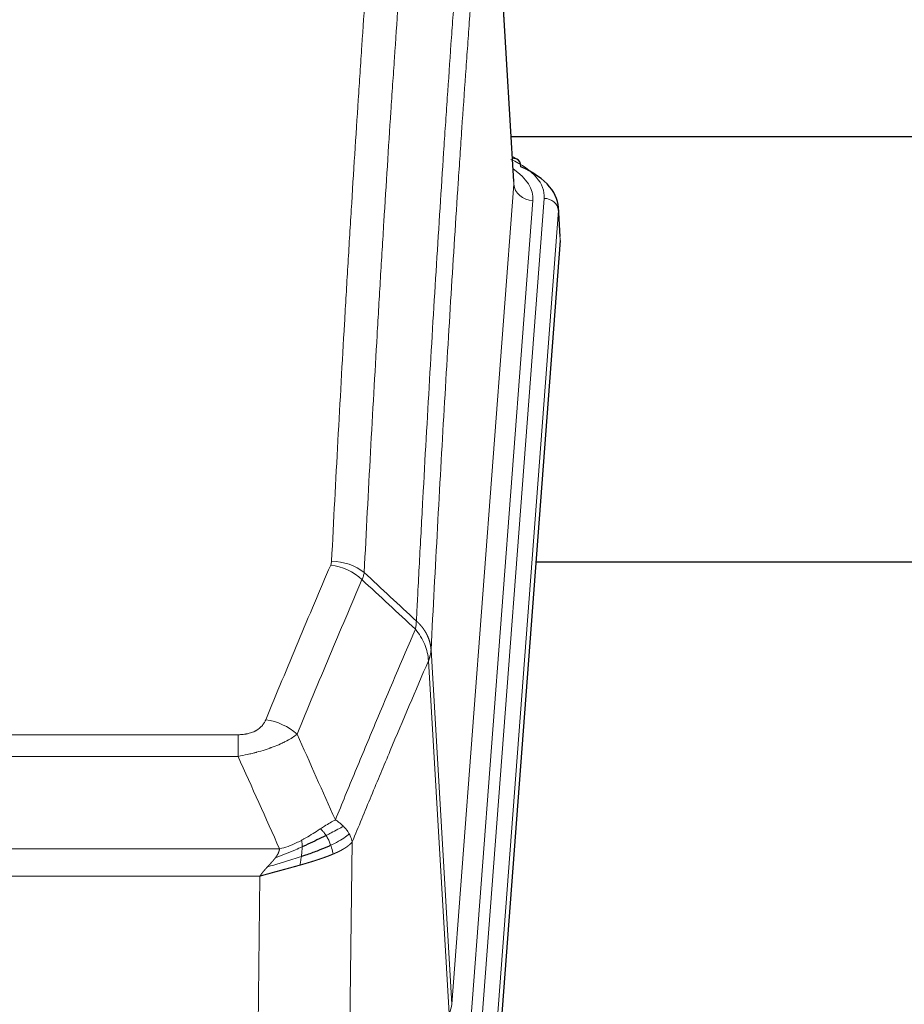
# Model space of a CAD drawing. Header units: inches. Extents: x 0 to 23760, y -13 to 16800.
# Tile 129 of 247: x 5575 to 5761, y 14098 to 14305. Entities that reach past the tile are written whole.
import ezdxf

# ---------------------------------------------------------------- set-up
doc = ezdxf.new("R2010")
doc.units = ezdxf.units.IN
doc.layers.add('1', color=7, linetype='Continuous', true_color=0xffffff)

msp = doc.modelspace()

# ---------------------------------------------------------------- linework, layer by layer
at = {"layer": '1', "color": 2, "linetype": 'Continuous', "lineweight": 25}
for p, q in [((5678.873, 14271.056), (5673.622, 14357.692)), ((5845.479, 14280.449), (5678.238, 14280.449)), ((5679.504, 14275.763), (5678.561, 14276.198)), ((5688.632, 14259.423), (5688.251, 14265.705)), ((5688.626, 14258.639), (5675.509, 14085.186)), ((5763.764, 14190.875), (5683.496, 14190.875))]:
    msp.add_line(p, q, dxfattribs=at)
at = {"layer": '1', "color": 110, "linetype": 'Continuous', "lineweight": 13}
for p, q in [((5678.868, 14270.48), (5673.62, 14357.07)), ((5665.802, 14097.707), (5678.868, 14270.48)), ((5682.86, 14267.054), (5669.794, 14094.281)), ((5672.141, 14094.128), (5685.252, 14267.489)), ((5688.246, 14264.919), (5675.135, 14091.558)), ((5688.626, 14258.639), (5688.246, 14264.919)), ((5661.425, 14172.384), (5665.802, 14097.707)), ((5665.221, 14095.798), (5660.869, 14170.05)), ((5415.433, 14154.503), (5620.776, 14154.503)), ((5620.776, 14149.939), (5620.776, 14154.503)), ((5620.776, 14149.939), (5415.433, 14149.939)), ((5644.826, 14131.905), (5643.869, 14056.255)), ((5406.702, 14130.46), (5629.507, 14130.46)), ((5625.394, 14124.716), (5410.814, 14124.716)), ((5624.426, 14048.22), (5625.394, 14124.716))]:
    msp.add_line(p, q, dxfattribs=at)
for centre, major_axis, ratio, start_param, end_param in [((5661.232, 14267.863), (24.034, 0.016), 0.461198, 6.2480186, 7.0671317), ((5678.247, 14273.039), (1.258, 2.724), 0.6272114, 6.2831797, 6.7581181), ((5658.841, 14267.428), (24.034, 0.016), 0.461198, 6.2480186, 6.8801307), ((5682.86, 14270.602), (3.989, -0.302), 0.8864705, 3.2608937, 4.7793301), ((5685.252, 14264.828), (2.991, -0.226), 0.8864705, 0.119301, 1.6377375), ((5640.284, 14181.963), (-9.188, 3.948), 0.8056434, 4.2999866, 5.045624), ((5640.471, 14182.755), (-9.987, 0.512), 0.8285973, 3.9974013, 4.7548106), ((5626.623, 14149.501), (9.245, -3.812), 0.7933159, 1.14397, 1.886928), ((5645.776, 14098.219), (-20.038, 0.241), 0.4621297, 2.903225, 3.1123764)]:
    msp.add_ellipse(centre, major_axis=major_axis, ratio=ratio, start_param=start_param, end_param=end_param, dxfattribs=at)
at = {"layer": '1', "color": 2, "linetype": 'Continuous', "lineweight": 25}
for centre, major_axis, ratio, start_param, end_param in [((5678.247, 14273.039), (1.258, 2.724), 0.6272114, 5.3993548, 6.2831797), ((5661.232, 14265.202), (27.03, 0.194), 0.4633579, 6.2451225, 7.0642357)]:
    msp.add_ellipse(centre, major_axis=major_axis, ratio=ratio, start_param=start_param, end_param=end_param, dxfattribs=at)
at = {"layer": '1', "color": 110, "linetype": 'Continuous', "lineweight": 13}
for points, knots in [([(5640.471, 14191.044), (5640.909, 14199.623), (5641.799, 14216.541), (5642.72, 14232.984), (5643.422, 14245.136), (5643.658, 14249.158), (5644.134, 14257.14), (5644.374, 14261.102), (5645.099, 14272.897), (5645.59, 14280.639), (5646.214, 14290.163), (5646.339, 14292.06), (5646.59, 14295.839), (5646.969, 14301.483), (5647.351, 14307.057), (5648.122, 14318.112), (5649.164, 14332.601), (5650.772, 14353.586), (5651.872, 14367.076), (5652.43, 14373.696)], [0, 0, 0, 0, 0.125, 0.25, 0.25, 0.3125, 0.3125, 0.375, 0.375, 0.5, 0.5, 0.53125, 0.53125, 0.5625, 0.625, 0.625, 0.75, 0.875, 1, 1, 1, 1]), ([(5659.313, 14371.106), (5658.755, 14364.494), (5657.653, 14351.019), (5656.043, 14330.059), (5654.999, 14315.586), (5654.228, 14304.545), (5653.845, 14298.977), (5653.466, 14293.339), (5653.214, 14289.565), (5653.089, 14287.67), (5652.465, 14278.157), (5651.973, 14270.424), (5651.246, 14258.643), (5651.006, 14254.686), (5650.53, 14246.713), (5650.294, 14242.696), (5649.591, 14230.558), (5648.669, 14214.135), (5647.777, 14197.236), (5647.339, 14188.668)], [0, 0, 0, 0, 0.125, 0.25, 0.375, 0.375, 0.4375, 0.46875, 0.46875, 0.5, 0.5, 0.625, 0.625, 0.6875, 0.6875, 0.75, 0.75, 0.875, 1, 1, 1, 1]), ([(5658.336, 14178.446), (5658.391, 14179.536), (5658.447, 14180.624), (5658.559, 14182.797), (5658.728, 14186.05), (5659.123, 14193.6), (5659.467, 14200.002), (5660.16, 14212.711), (5661.1, 14229.409), (5662.559, 14253.71), (5663.563, 14269.415), (5664.137, 14278.109), (5664.201, 14279.073), (5664.329, 14280.997), (5664.522, 14283.877), (5664.973, 14290.556), (5665.365, 14296.208), (5665.693, 14300.879), (5665.759, 14301.811), (5665.891, 14303.671), (5666.089, 14306.455), (5666.554, 14312.909), (5666.957, 14318.367), (5667.769, 14329.186), (5668.866, 14343.351), (5669.993, 14356.995), (5670.565, 14363.686)], [0, 0, 0, 0, 0.015625, 0.015625, 0.03125, 0.0625, 0.125, 0.125, 0.25, 0.375, 0.5, 0.5, 0.515625, 0.515625, 0.53125, 0.5625, 0.625, 0.625, 0.640625, 0.640625, 0.65625, 0.6875, 0.75, 0.75, 0.875, 1, 1, 1, 1]), ([(5673.62, 14357.07), (5673.05, 14350.397), (5671.926, 14336.791), (5670.832, 14322.666), (5670.022, 14311.878), (5669.621, 14306.436), (5669.157, 14300.001), (5668.959, 14297.225), (5668.828, 14295.37), (5668.762, 14294.441), (5668.434, 14289.784), (5668.044, 14284.148), (5667.594, 14277.489), (5667.402, 14274.618), (5667.274, 14272.699), (5667.21, 14271.738), (5666.638, 14263.07), (5665.637, 14247.413), (5664.182, 14223.187), (5662.776, 14198.218), (5661.87, 14181.078), (5661.425, 14172.384)], [0, 0, 0, 0, 0.125, 0.25, 0.25, 0.3125, 0.34375, 0.359375, 0.359375, 0.375, 0.375, 0.4375, 0.46875, 0.484375, 0.484375, 0.5, 0.5, 0.625, 0.75, 0.875, 1, 1, 1, 1]), ([(5626.623, 14157.657), (5627.757, 14160.418), (5628.892, 14163.169), (5631.164, 14168.646), (5632.302, 14171.374), (5635.717, 14179.522), (5637.998, 14184.908), (5640.284, 14190.249)], [0, 0, 0, 0, 0.25, 0.25, 0.5, 0.5, 1, 1, 1, 1]), ([(5640.471, 14191.044), (5640.464, 14190.91), (5640.446, 14190.776), (5640.383, 14190.511), (5640.34, 14190.38), (5640.284, 14190.249)], [0, 0, 0, 0, 0.5, 0.5, 1, 1, 1, 1]), ([(5646.88, 14187.162), (5644.592, 14181.826), (5642.308, 14176.444), (5638.889, 14168.303), (5637.75, 14165.578), (5635.475, 14160.106), (5634.338, 14157.358), (5633.203, 14154.599)], [0, 0, 0, 0, 0.5, 0.5, 0.75, 0.75, 1, 1, 1, 1]), ([(5658.336, 14178.446), (5658.315, 14178.182), (5658.299, 14177.895), (5658.241, 14177.305), (5658.199, 14177.002), (5658.124, 14176.708)], [0, 0, 0, 0, 0.5, 0.5, 1, 1, 1, 1]), ([(5658.336, 14178.446), (5658.348, 14178.434), (5658.374, 14178.411), (5658.412, 14178.377), (5658.45, 14178.342), (5658.488, 14178.307), (5658.526, 14178.271), (5658.565, 14178.234), (5658.603, 14178.198), (5658.642, 14178.16), (5658.681, 14178.123), (5658.719, 14178.084), (5658.758, 14178.046), (5658.797, 14178.007), (5658.836, 14177.967), (5658.875, 14177.927), (5658.914, 14177.886), (5658.954, 14177.845), (5658.993, 14177.804), (5659.032, 14177.762), (5659.071, 14177.719), (5659.11, 14177.676), (5659.15, 14177.632), (5659.189, 14177.588), (5659.228, 14177.544), (5659.267, 14177.499), (5659.306, 14177.453), (5659.345, 14177.407), (5659.385, 14177.36), (5659.424, 14177.313), (5659.462, 14177.265), (5659.501, 14177.217), (5659.54, 14177.168), (5659.579, 14177.119), (5659.617, 14177.069), (5659.656, 14177.019), (5659.694, 14176.968), (5659.733, 14176.917), (5659.771, 14176.865), (5659.809, 14176.812), (5659.846, 14176.759), (5659.884, 14176.706), (5659.922, 14176.651), (5659.959, 14176.597), (5659.996, 14176.542), (5660.033, 14176.486), (5660.07, 14176.429), (5660.106, 14176.372), (5660.142, 14176.315), (5660.178, 14176.257), (5660.214, 14176.198), (5660.249, 14176.139), (5660.285, 14176.08), (5660.319, 14176.019), (5660.354, 14175.958), (5660.388, 14175.897), (5660.422, 14175.835), (5660.456, 14175.773), (5660.489, 14175.709), (5660.524, 14175.641), (5660.561, 14175.568), (5660.6, 14175.491), (5660.637, 14175.413), (5660.674, 14175.334), (5660.71, 14175.256), (5660.745, 14175.177), (5660.779, 14175.098), (5660.812, 14175.018), (5660.845, 14174.939), (5660.877, 14174.859), (5660.908, 14174.778), (5660.938, 14174.698), (5660.967, 14174.618), (5660.995, 14174.537), (5661.023, 14174.456), (5661.049, 14174.375), (5661.075, 14174.293), (5661.1, 14174.212), (5661.124, 14174.13), (5661.147, 14174.048), (5661.169, 14173.966), (5661.191, 14173.884), (5661.211, 14173.801), (5661.231, 14173.719), (5661.25, 14173.636), (5661.268, 14173.553), (5661.285, 14173.47), (5661.301, 14173.387), (5661.316, 14173.304), (5661.33, 14173.221), (5661.344, 14173.137), (5661.357, 14173.054), (5661.368, 14172.97), (5661.379, 14172.887), (5661.389, 14172.803), (5661.398, 14172.719), (5661.406, 14172.635), (5661.413, 14172.552), (5661.42, 14172.468), (5661.423, 14172.412), (5661.425, 14172.384)], [0, 0, 0, 0, 0.0069372, 0.0139334, 0.0209887, 0.028103, 0.0352764, 0.0425088, 0.0498003, 0.0571509, 0.0645605, 0.0720292, 0.0795569, 0.0871437, 0.0947896, 0.1024945, 0.1102584, 0.1180815, 0.1259636, 0.1339048, 0.141905, 0.1499643, 0.1580827, 0.1662601, 0.1744966, 0.1827922, 0.1911468, 0.1995605, 0.2080333, 0.2165651, 0.225156, 0.233806, 0.2425151, 0.2512832, 0.2601104, 0.2689967, 0.277942, 0.2869465, 0.29601, 0.3051325, 0.3143142, 0.3235549, 0.3328547, 0.3422136, 0.3516315, 0.3611085, 0.3706446, 0.3802398, 0.3898941, 0.3996074, 0.4093798, 0.4192113, 0.4291019, 0.4390515, 0.4490602, 0.459128, 0.4692549, 0.4794409, 0.4896859, 0.4999901, 0.5124905, 0.524991, 0.5374914, 0.5499918, 0.5624922, 0.5749926, 0.587493, 0.5999934, 0.6124937, 0.6249941, 0.6374944, 0.6499948, 0.6624951, 0.6749954, 0.6874957, 0.699996, 0.7124963, 0.7249966, 0.7374968, 0.7499971, 0.7624973, 0.7749976, 0.7874978, 0.799998, 0.8124982, 0.8249984, 0.8374986, 0.8499988, 0.8624989, 0.8749991, 0.8874992, 0.8999993, 0.9124995, 0.9249996, 0.9374997, 0.9499998, 0.9624998, 0.9749999, 0.9875, 1, 1, 1, 1]), ([(5641.27, 14136.551), (5642.668, 14139.966), (5644.067, 14143.364), (5646.869, 14150.126), (5648.272, 14153.49), (5652.486, 14163.529), (5655.302, 14170.153), (5658.124, 14176.708)], [0, 0, 0, 0, 0.25, 0.25, 0.5, 0.5, 1, 1, 1, 1]), ([(5658.124, 14176.708), (5658.532, 14176.225), (5658.905, 14175.715), (5659.564, 14174.651), (5659.849, 14174.098), (5660.32, 14172.967), (5660.506, 14172.388), (5660.77, 14171.221), (5660.848, 14170.633), (5660.869, 14170.05)], [0, 0, 0, 0, 0.25, 0.25, 0.5, 0.5, 0.75, 0.75, 1, 1, 1, 1]), ([(5661.425, 14172.384), (5661.425, 14172.377), (5661.423, 14172.351), (5661.42, 14172.294), (5661.413, 14172.203), (5661.401, 14172.076), (5661.383, 14171.914), (5661.354, 14171.716), (5661.312, 14171.484), (5661.268, 14171.285), (5661.23, 14171.131), (5661.204, 14171.035), (5661.178, 14170.941), (5661.151, 14170.85), (5661.124, 14170.76), (5661.096, 14170.673), (5661.068, 14170.588), (5661.04, 14170.504), (5661.011, 14170.424), (5660.983, 14170.345), (5660.954, 14170.268), (5660.926, 14170.194), (5660.897, 14170.121), (5660.878, 14170.074), (5660.869, 14170.05)], [0, 0, 0, 0, 0.0092499, 0.0337179, 0.073404, 0.128308, 0.1984299, 0.2837694, 0.3843264, 0.5001005, 0.5424888, 0.5838484, 0.6241794, 0.6634821, 0.7017567, 0.7390032, 0.7752221, 0.8104134, 0.8445775, 0.8777146, 0.909825, 0.9409091, 0.9709673, 1, 1, 1, 1]), ([(5660.869, 14170.05), (5658.183, 14163.818), (5655.503, 14157.522), (5651.493, 14147.986), (5650.157, 14144.792), (5647.489, 14138.372), (5646.157, 14135.146), (5644.826, 14131.905)], [0, 0, 0, 0, 0.5, 0.5, 0.75, 0.75, 1, 1, 1, 1]), ([(5626.623, 14157.657), (5626.602, 14157.606), (5626.58, 14157.555), (5626.533, 14157.453), (5626.509, 14157.402), (5626.434, 14157.251), (5626.379, 14157.151), (5626.262, 14156.953), (5626.198, 14156.856), (5626.061, 14156.663), (5625.988, 14156.568), (5625.831, 14156.38), (5625.747, 14156.287), (5625.612, 14156.151), (5625.565, 14156.105), (5625.469, 14156.016), (5625.419, 14155.971), (5625.265, 14155.84), (5625.157, 14155.756), (5624.929, 14155.593), (5624.809, 14155.514), (5624.62, 14155.401), (5624.523, 14155.346), (5624.422, 14155.293), (5624.353, 14155.257), (5624.319, 14155.24), (5624.144, 14155.154), (5624, 14155.091), (5623.553, 14154.914), (5623.236, 14154.815), (5622.816, 14154.715), (5622.731, 14154.696), (5622.558, 14154.661), (5622.471, 14154.645), (5622.209, 14154.601), (5622.033, 14154.577), (5621.679, 14154.54), (5621.5, 14154.526), (5621.14, 14154.507), (5620.958, 14154.503), (5620.776, 14154.503)], [0, 0, 0, 0, 0.03125, 0.03125, 0.0625, 0.0625, 0.125, 0.125, 0.1875, 0.1875, 0.25, 0.25, 0.3125, 0.3125, 0.34375, 0.34375, 0.375, 0.375, 0.4375, 0.4375, 0.5, 0.5, 0.53125, 0.546875, 0.546875, 0.5625, 0.5625, 0.625, 0.625, 0.75, 0.75, 0.78125, 0.78125, 0.8125, 0.8125, 0.875, 0.875, 0.9375, 0.9375, 1, 1, 1, 1]), ([(5633.203, 14154.599), (5632.905, 14154.366), (5632.579, 14154.135), (5631.866, 14153.678), (5631.479, 14153.451), (5630.851, 14153.115), (5630.579, 14152.976), (5630.294, 14152.837), (5630.179, 14152.782), (5630.121, 14152.754), (5629.945, 14152.672), (5629.826, 14152.617), (5629.224, 14152.346), (5628.715, 14152.135), (5628.043, 14151.879), (5627.906, 14151.829), (5627.699, 14151.753), (5627.63, 14151.728), (5627.49, 14151.678), (5627.42, 14151.654), (5627.068, 14151.531), (5626.781, 14151.435), (5625.905, 14151.154), (5625.3, 14150.976), (5624.596, 14150.787), (5624.518, 14150.766), (5624.36, 14150.725), (5624.281, 14150.704), (5624.043, 14150.643), (5623.884, 14150.603), (5623.404, 14150.486), (5623.081, 14150.41), (5622.106, 14150.193), (5621.446, 14150.06), (5620.776, 14149.939)], [0, 0, 0, 0, 0.125, 0.125, 0.25, 0.25, 0.3125, 0.328125, 0.328125, 0.34375, 0.34375, 0.375, 0.375, 0.5, 0.5, 0.53125, 0.53125, 0.546875, 0.546875, 0.5625, 0.5625, 0.625, 0.625, 0.75, 0.75, 0.765625, 0.765625, 0.78125, 0.78125, 0.8125, 0.8125, 0.875, 0.875, 1, 1, 1, 1]), ([(5641.27, 14136.551), (5640.577, 14136.224), (5639.81, 14135.758), (5638.684, 14135.038), (5638.393, 14134.85), (5638.094, 14134.656)], [0, 0, 0, 0, 0.75, 0.75, 1, 1, 1, 1]), ([(5642.977, 14135.207), (5642.854, 14135.33), (5642.726, 14135.452), (5642.394, 14135.748), (5642.183, 14135.919), (5641.741, 14136.246), (5641.51, 14136.403), (5641.27, 14136.551)], [0, 0, 0, 0, 0.25, 0.25, 0.625, 0.625, 1, 1, 1, 1]), ([(5638.094, 14134.656), (5637.945, 14134.559), (5637.793, 14134.461), (5637.179, 14134.064), (5636.7, 14133.757), (5635.706, 14133.143), (5635.191, 14132.836), (5634.484, 14132.442), (5634.305, 14132.344), (5634.125, 14132.248)], [0, 0, 0, 0, 0.125, 0.125, 0.5, 0.5, 0.875, 0.875, 1, 1, 1, 1]), ([(5639.319, 14133.276), (5639.22, 14133.431), (5639.119, 14133.579), (5638.862, 14133.923), (5638.704, 14134.107), (5638.394, 14134.422), (5638.24, 14134.554), (5638.094, 14134.656)], [0, 0, 0, 0, 0.25, 0.25, 0.625, 0.625, 1, 1, 1, 1]), ([(5642.977, 14135.207), (5642.278, 14134.824), (5641.407, 14134.352), (5640.047, 14133.646), (5639.69, 14133.463), (5639.319, 14133.276)], [0, 0, 0, 0, 0.75, 0.75, 1, 1, 1, 1]), ([(5640.304, 14131.203), (5640.274, 14131.291), (5640.241, 14131.38), (5640.107, 14131.737), (5639.994, 14132.008), (5639.744, 14132.536), (5639.608, 14132.794), (5639.417, 14133.119), (5639.368, 14133.198), (5639.319, 14133.276)], [0, 0, 0, 0, 0.125, 0.125, 0.5, 0.5, 0.875, 0.875, 1, 1, 1, 1]), ([(5644.187, 14133.619), (5643.575, 14133.035), (5642.679, 14132.426), (5641.149, 14131.611), (5640.739, 14131.407), (5640.304, 14131.203)], [0, 0, 0, 0, 0.75, 0.75, 1, 1, 1, 1]), ([(5644.187, 14133.619), (5644.148, 14133.688), (5644.108, 14133.757), (5643.94, 14134.033), (5643.801, 14134.237), (5643.498, 14134.635), (5643.333, 14134.83), (5643.098, 14135.082), (5643.038, 14135.145), (5642.977, 14135.207)], [0, 0, 0, 0, 0.125, 0.125, 0.5, 0.5, 0.875, 0.875, 1, 1, 1, 1]), ([(5644.826, 14131.905), (5644.742, 14132.339), (5644.6, 14132.772), (5644.337, 14133.339), (5644.265, 14133.479), (5644.187, 14133.619)], [0, 0, 0, 0, 0.75, 0.75, 1, 1, 1, 1]), ([(5634.125, 14132.248), (5633.765, 14132.057), (5633.397, 14131.871), (5631.904, 14131.168), (5630.727, 14130.725), (5629.507, 14130.46)], [0, 0, 0, 0, 0.25, 0.25, 1, 1, 1, 1]), ([(5634.275, 14130.879), (5634.277, 14131.034), (5634.275, 14131.182), (5634.262, 14131.525), (5634.246, 14131.709), (5634.198, 14132.021), (5634.165, 14132.15), (5634.125, 14132.248)], [0, 0, 0, 0, 0.25, 0.25, 0.625, 0.625, 1, 1, 1, 1]), ([(5640.795, 14129.357), (5640.723, 14129.718), (5640.624, 14130.177), (5640.422, 14130.852), (5640.366, 14131.026), (5640.304, 14131.203)], [0, 0, 0, 0, 0.75, 0.75, 1, 1, 1, 1]), ([(5644.826, 14131.905), (5644.82, 14131.898), (5644.809, 14131.884), (5644.79, 14131.862), (5644.772, 14131.841), (5644.754, 14131.82), (5644.735, 14131.798), (5644.716, 14131.777), (5644.697, 14131.756), (5644.678, 14131.735), (5644.659, 14131.714), (5644.64, 14131.694), (5644.62, 14131.673), (5644.6, 14131.652), (5644.58, 14131.632), (5644.56, 14131.611), (5644.54, 14131.591), (5644.52, 14131.571), (5644.499, 14131.55), (5644.478, 14131.53), (5644.458, 14131.51), (5644.437, 14131.49), (5644.416, 14131.471), (5644.394, 14131.451), (5644.373, 14131.431), (5644.352, 14131.412), (5644.33, 14131.392), (5644.308, 14131.373), (5644.286, 14131.353), (5644.264, 14131.334), (5644.242, 14131.315), (5644.22, 14131.296), (5644.198, 14131.277), (5644.175, 14131.258), (5644.153, 14131.239), (5644.13, 14131.22), (5644.107, 14131.202), (5644.085, 14131.183), (5644.062, 14131.165), (5644.039, 14131.146), (5644.015, 14131.128), (5643.992, 14131.11), (5643.969, 14131.092), (5643.946, 14131.074), (5643.922, 14131.056), (5643.899, 14131.038), (5643.875, 14131.02), (5643.851, 14131.002), (5643.827, 14130.985), (5643.804, 14130.967), (5643.78, 14130.949), (5643.756, 14130.932), (5643.732, 14130.915), (5643.707, 14130.898), (5643.683, 14130.88), (5643.659, 14130.863), (5643.635, 14130.846), (5643.61, 14130.83), (5643.586, 14130.813), (5643.562, 14130.796), (5643.537, 14130.779), (5643.512, 14130.763), (5643.488, 14130.746), (5643.463, 14130.73), (5643.439, 14130.714), (5643.414, 14130.698), (5643.389, 14130.681), (5643.364, 14130.665), (5643.339, 14130.649), (5643.315, 14130.633), (5643.29, 14130.618), (5643.265, 14130.602), (5643.24, 14130.586), (5643.215, 14130.571), (5643.19, 14130.555), (5643.165, 14130.54), (5643.14, 14130.525), (5643.115, 14130.509), (5643.09, 14130.494), (5643.065, 14130.479), (5643.04, 14130.464), (5643.015, 14130.449), (5642.99, 14130.434), (5642.964, 14130.42), (5642.939, 14130.405), (5642.914, 14130.39), (5642.889, 14130.376), (5642.864, 14130.361), (5642.839, 14130.347), (5642.814, 14130.333), (5642.789, 14130.318), (5642.764, 14130.304), (5642.739, 14130.29), (5642.714, 14130.276), (5642.689, 14130.262), (5642.664, 14130.249), (5642.639, 14130.235), (5642.614, 14130.221), (5642.589, 14130.208), (5642.564, 14130.194), (5642.539, 14130.181), (5642.514, 14130.167), (5642.49, 14130.154), (5642.465, 14130.141), (5642.44, 14130.128), (5642.415, 14130.115), (5642.391, 14130.102), (5642.366, 14130.089), (5642.341, 14130.076), (5642.317, 14130.063), (5642.292, 14130.051), (5642.268, 14130.038), (5642.243, 14130.026), (5642.219, 14130.013), (5642.195, 14130.001), (5642.17, 14129.988), (5642.146, 14129.976), (5642.122, 14129.964), (5642.098, 14129.952), (5642.074, 14129.94), (5642.05, 14129.928), (5642.026, 14129.916), (5642.002, 14129.904), (5641.978, 14129.893), (5641.954, 14129.881), (5641.93, 14129.87), (5641.907, 14129.858), (5641.883, 14129.847), (5641.86, 14129.835), (5641.836, 14129.824), (5641.813, 14129.813), (5641.789, 14129.802), (5641.766, 14129.791), (5641.743, 14129.78), (5641.72, 14129.769), (5641.697, 14129.758), (5641.674, 14129.747), (5641.651, 14129.737), (5641.628, 14129.726), (5641.606, 14129.715), (5641.583, 14129.705), (5641.56, 14129.694), (5641.538, 14129.684), (5641.515, 14129.674), (5641.493, 14129.664), (5641.471, 14129.654), (5641.449, 14129.643), (5641.427, 14129.633), (5641.405, 14129.624), (5641.383, 14129.614), (5641.361, 14129.604), (5641.34, 14129.594), (5641.318, 14129.585), (5641.297, 14129.575), (5641.275, 14129.565), (5641.254, 14129.556), (5641.233, 14129.547), (5641.212, 14129.537), (5641.191, 14129.528), (5641.17, 14129.519), (5641.149, 14129.51), (5641.129, 14129.501), (5641.108, 14129.492), (5641.088, 14129.483), (5641.067, 14129.474), (5641.047, 14129.465), (5641.027, 14129.457), (5641.007, 14129.448), (5640.987, 14129.439), (5640.967, 14129.431), (5640.948, 14129.422), (5640.928, 14129.414), (5640.909, 14129.406), (5640.889, 14129.397), (5640.87, 14129.389), (5640.851, 14129.381), (5640.832, 14129.373), (5640.813, 14129.365), (5640.801, 14129.36), (5640.795, 14129.357)], [0, 0, 0, 0, 0.0080212, 0.0160154, 0.0239827, 0.0319231, 0.0398365, 0.0477229, 0.0555824, 0.0634149, 0.0712205, 0.0789992, 0.0867509, 0.0944756, 0.1021734, 0.1098443, 0.1174881, 0.1251051, 0.1326951, 0.1402581, 0.1477942, 0.1553034, 0.1627856, 0.1702408, 0.1776691, 0.1850704, 0.1924448, 0.1997923, 0.2071128, 0.2144063, 0.2216729, 0.2289126, 0.2361253, 0.243311, 0.2504698, 0.2576016, 0.2647065, 0.2717845, 0.2788355, 0.2858595, 0.2928566, 0.2998268, 0.30677, 0.3136862, 0.3205755, 0.3274379, 0.3342733, 0.3410817, 0.3478632, 0.3546178, 0.3613454, 0.3680461, 0.3747198, 0.3813665, 0.3879863, 0.3945792, 0.4011451, 0.4076841, 0.4141961, 0.4206811, 0.4271393, 0.4335704, 0.4399746, 0.4463519, 0.4527022, 0.4590256, 0.465322, 0.4715915, 0.477834, 0.4840496, 0.4902382, 0.4963999, 0.5025346, 0.5086424, 0.5147232, 0.5207771, 0.526804, 0.532804, 0.5387771, 0.5447232, 0.5506423, 0.5565345, 0.5623997, 0.568238, 0.5740494, 0.5798338, 0.5855912, 0.5913217, 0.5970253, 0.6027019, 0.6083515, 0.6139742, 0.61957, 0.6251388, 0.6306807, 0.6361956, 0.6416836, 0.6471446, 0.6525787, 0.6579858, 0.663366, 0.6687192, 0.6740455, 0.6793448, 0.6846172, 0.6898627, 0.6950812, 0.7002727, 0.7054373, 0.710575, 0.7156857, 0.7207694, 0.7258262, 0.7308561, 0.735859, 0.740835, 0.745784, 0.7507061, 0.7556012, 0.7604694, 0.7653107, 0.7701249, 0.7749123, 0.7796727, 0.7844061, 0.7891127, 0.7937922, 0.7984448, 0.8030705, 0.8076692, 0.812241, 0.8167858, 0.8213037, 0.8257947, 0.8302587, 0.8346957, 0.8391058, 0.843489, 0.8478452, 0.8521745, 0.8564768, 0.8607522, 0.8650006, 0.8692221, 0.8734166, 0.8775842, 0.8817249, 0.8858386, 0.8899254, 0.8939852, 0.8980181, 0.902024, 0.906003, 0.909955, 0.9138802, 0.9177783, 0.9216495, 0.9254938, 0.9293111, 0.9331015, 0.936865, 0.9406015, 0.944311, 0.9479937, 0.9516493, 0.9552781, 0.9588799, 0.9624547, 0.9660026, 0.9695236, 0.9730176, 0.9764847, 0.9799249, 0.9833381, 0.9867243, 0.9900837, 0.993416, 0.9967215, 1, 1, 1, 1]), ([(5634.275, 14130.879), (5633.818, 14130.675), (5633.354, 14130.471), (5631.483, 14129.666), (5630.047, 14129.083), (5628.636, 14128.561)], [0, 0, 0, 0, 0.25, 0.25, 1, 1, 1, 1]), ([(5628.636, 14128.561), (5628.644, 14128.572), (5628.66, 14128.593), (5628.684, 14128.625), (5628.707, 14128.657), (5628.73, 14128.689), (5628.753, 14128.72), (5628.775, 14128.752), (5628.797, 14128.783), (5628.819, 14128.815), (5628.84, 14128.846), (5628.861, 14128.877), (5628.882, 14128.908), (5628.902, 14128.939), (5628.922, 14128.97), (5628.942, 14129.001), (5628.961, 14129.031), (5628.98, 14129.062), (5628.999, 14129.092), (5629.017, 14129.123), (5629.035, 14129.153), (5629.053, 14129.183), (5629.07, 14129.213), (5629.087, 14129.243), (5629.104, 14129.273), (5629.12, 14129.303), (5629.136, 14129.332), (5629.152, 14129.362), (5629.167, 14129.391), (5629.182, 14129.421), (5629.197, 14129.45), (5629.211, 14129.479), (5629.225, 14129.508), (5629.239, 14129.537), (5629.252, 14129.566), (5629.265, 14129.594), (5629.278, 14129.623), (5629.29, 14129.652), (5629.302, 14129.68), (5629.314, 14129.708), (5629.325, 14129.737), (5629.336, 14129.765), (5629.347, 14129.793), (5629.357, 14129.821), (5629.368, 14129.848), (5629.377, 14129.876), (5629.387, 14129.904), (5629.396, 14129.931), (5629.404, 14129.959), (5629.413, 14129.986), (5629.421, 14130.013), (5629.429, 14130.04), (5629.436, 14130.067), (5629.443, 14130.094), (5629.45, 14130.121), (5629.456, 14130.148), (5629.462, 14130.174), (5629.468, 14130.201), (5629.473, 14130.227), (5629.478, 14130.253), (5629.483, 14130.279), (5629.488, 14130.305), (5629.492, 14130.331), (5629.495, 14130.357), (5629.499, 14130.383), (5629.502, 14130.409), (5629.505, 14130.434), (5629.506, 14130.451), (5629.507, 14130.46)], [0, 0, 0, 0, 0.0185022, 0.0368847, 0.0551481, 0.073293, 0.0913199, 0.1092294, 0.1270222, 0.1446988, 0.1622598, 0.1797059, 0.1970378, 0.2142561, 0.2313614, 0.2483544, 0.265236, 0.2820066, 0.2986672, 0.3152184, 0.331661, 0.3479958, 0.3642235, 0.380345, 0.3963611, 0.4122725, 0.4280803, 0.4437851, 0.459388, 0.4748898, 0.4902915, 0.5055939, 0.5207981, 0.535905, 0.5509156, 0.565831, 0.5806521, 0.5953801, 0.6100159, 0.6245607, 0.6390157, 0.6533819, 0.6676604, 0.6818526, 0.6959596, 0.7099825, 0.7239227, 0.7377815, 0.75156, 0.7652597, 0.7788818, 0.7924277, 0.8058989, 0.8192966, 0.8326224, 0.8458776, 0.8590638, 0.8721825, 0.8852351, 0.8982233, 0.9111485, 0.9240124, 0.9368166, 0.9495628, 0.9622525, 0.9748874, 0.9874694, 1, 1, 1, 1]), ([(5640.795, 14129.357), (5640.78, 14129.351), (5640.751, 14129.339), (5640.706, 14129.32), (5640.662, 14129.301), (5640.618, 14129.283), (5640.573, 14129.265), (5640.528, 14129.246), (5640.484, 14129.228), (5640.439, 14129.209), (5640.394, 14129.191), (5640.349, 14129.173), (5640.304, 14129.155), (5640.259, 14129.136), (5640.213, 14129.118), (5640.168, 14129.1), (5640.122, 14129.082), (5640.077, 14129.064), (5640.031, 14129.046), (5639.985, 14129.028), (5639.939, 14129.01), (5639.893, 14128.992), (5639.847, 14128.975), (5639.801, 14128.957), (5639.755, 14128.939), (5639.709, 14128.921), (5639.662, 14128.904), (5639.616, 14128.886), (5639.569, 14128.869), (5639.523, 14128.851), (5639.476, 14128.833), (5639.429, 14128.816), (5639.382, 14128.799), (5639.335, 14128.781), (5639.288, 14128.764), (5639.241, 14128.746), (5639.194, 14128.729), (5639.147, 14128.712), (5639.1, 14128.695), (5639.052, 14128.678), (5639.005, 14128.66), (5638.958, 14128.643), (5638.91, 14128.626), (5638.862, 14128.609), (5638.815, 14128.592), (5638.767, 14128.575), (5638.719, 14128.558), (5638.672, 14128.542), (5638.624, 14128.525), (5638.576, 14128.508), (5638.528, 14128.491), (5638.48, 14128.475), (5638.432, 14128.458), (5638.384, 14128.441), (5638.335, 14128.425), (5638.287, 14128.408), (5638.239, 14128.391), (5638.191, 14128.375), (5638.142, 14128.359), (5638.094, 14128.342), (5638.046, 14128.326), (5637.997, 14128.309), (5637.949, 14128.293), (5637.9, 14128.277), (5637.852, 14128.261), (5637.803, 14128.244), (5637.754, 14128.228), (5637.706, 14128.212), (5637.657, 14128.196), (5637.608, 14128.18), (5637.559, 14128.164), (5637.511, 14128.148), (5637.462, 14128.132), (5637.413, 14128.116), (5637.364, 14128.1), (5637.315, 14128.084), (5637.266, 14128.068), (5637.217, 14128.053), (5637.168, 14128.037), (5637.119, 14128.021), (5637.07, 14128.005), (5637.021, 14127.99), (5636.972, 14127.974), (5636.923, 14127.959), (5636.874, 14127.943), (5636.825, 14127.927), (5636.776, 14127.912), (5636.727, 14127.897), (5636.678, 14127.881), (5636.629, 14127.866), (5636.58, 14127.85), (5636.53, 14127.835), (5636.481, 14127.82), (5636.432, 14127.805), (5636.383, 14127.789), (5636.334, 14127.774), (5636.285, 14127.759), (5636.235, 14127.744), (5636.186, 14127.729), (5636.137, 14127.714), (5636.088, 14127.699), (5636.039, 14127.684), (5635.99, 14127.669), (5635.94, 14127.654), (5635.891, 14127.639), (5635.842, 14127.624), (5635.793, 14127.609), (5635.744, 14127.594), (5635.695, 14127.579), (5635.645, 14127.565), (5635.596, 14127.55), (5635.547, 14127.535), (5635.498, 14127.521), (5635.449, 14127.506), (5635.4, 14127.491), (5635.351, 14127.477), (5635.302, 14127.462), (5635.253, 14127.448), (5635.204, 14127.433), (5635.155, 14127.419), (5635.106, 14127.404), (5635.057, 14127.39), (5635.008, 14127.376), (5634.959, 14127.361), (5634.91, 14127.347), (5634.861, 14127.333), (5634.812, 14127.319), (5634.763, 14127.304), (5634.714, 14127.29), (5634.665, 14127.276), (5634.617, 14127.262), (5634.568, 14127.248), (5634.519, 14127.234), (5634.47, 14127.22), (5634.422, 14127.205), (5634.373, 14127.191), (5634.325, 14127.177), (5634.276, 14127.164), (5634.227, 14127.15), (5634.179, 14127.136), (5634.13, 14127.122), (5634.082, 14127.108), (5634.033, 14127.094), (5633.985, 14127.08), (5633.937, 14127.067), (5633.888, 14127.053), (5633.84, 14127.039), (5633.808, 14127.03), (5633.792, 14127.025)], [0, 0, 0, 0, 0.0076941, 0.0153765, 0.0230472, 0.0307061, 0.0383534, 0.045989, 0.0536129, 0.061225, 0.0688255, 0.0764143, 0.0839914, 0.0915567, 0.0991104, 0.1066524, 0.1141827, 0.1217013, 0.1292082, 0.1367034, 0.1441869, 0.1516588, 0.1591189, 0.1665674, 0.1740041, 0.1814292, 0.1888426, 0.1962444, 0.2036344, 0.2110128, 0.2183794, 0.2257344, 0.2330778, 0.2404094, 0.2477294, 0.2550377, 0.2623343, 0.2696193, 0.2768926, 0.2841542, 0.2914041, 0.2986424, 0.305869, 0.313084, 0.3202872, 0.3274789, 0.3346588, 0.3418271, 0.3489838, 0.3561287, 0.3632621, 0.3703837, 0.3774937, 0.3845921, 0.3916788, 0.3987539, 0.4058173, 0.412869, 0.4199092, 0.4269376, 0.4339544, 0.4409596, 0.4479532, 0.454935, 0.4619053, 0.4688639, 0.4758109, 0.4827462, 0.4896699, 0.496582, 0.5034825, 0.5103713, 0.5172485, 0.524114, 0.5309679, 0.5378102, 0.5446409, 0.55146, 0.5582674, 0.5650632, 0.5718474, 0.57862, 0.5853809, 0.5921303, 0.598868, 0.6055941, 0.6123087, 0.6190116, 0.6257029, 0.6323825, 0.6390506, 0.6457071, 0.652352, 0.6589853, 0.665607, 0.672217, 0.6788155, 0.6854024, 0.6919777, 0.6985414, 0.7050935, 0.7116341, 0.718163, 0.7246804, 0.7311862, 0.7376804, 0.744163, 0.750634, 0.7570935, 0.7635413, 0.7699776, 0.7764024, 0.7828155, 0.7892171, 0.7956072, 0.8019856, 0.8083525, 0.8147079, 0.8210516, 0.8273839, 0.8337045, 0.8400136, 0.8463112, 0.8525972, 0.8588716, 0.8651345, 0.8713859, 0.8776257, 0.8838539, 0.8900706, 0.8962758, 0.9024695, 0.9086516, 0.9148221, 0.9209812, 0.9271287, 0.9332646, 0.9393891, 0.945502, 0.9516034, 0.9576933, 0.9637717, 0.9698385, 0.9758938, 0.9819376, 0.9879699, 0.9939907, 1, 1, 1, 1]), ([(5634.107, 14128.819), (5634.119, 14128.906), (5634.13, 14128.993), (5634.175, 14129.346), (5634.204, 14129.615), (5634.248, 14130.14), (5634.263, 14130.398), (5634.273, 14130.722), (5634.274, 14130.801), (5634.275, 14130.879)], [0, 0, 0, 0, 0.125, 0.125, 0.5, 0.5, 0.875, 0.875, 1, 1, 1, 1]), ([(5633.792, 14127.025), (5633.77, 14127.019), (5633.727, 14127.007), (5633.662, 14126.989), (5633.597, 14126.97), (5633.532, 14126.952), (5633.467, 14126.934), (5633.402, 14126.915), (5633.337, 14126.897), (5633.271, 14126.879), (5633.206, 14126.86), (5633.141, 14126.842), (5633.076, 14126.824), (5633.011, 14126.806), (5632.946, 14126.788), (5632.88, 14126.769), (5632.815, 14126.751), (5632.75, 14126.733), (5632.685, 14126.715), (5632.62, 14126.697), (5632.554, 14126.679), (5632.489, 14126.661), (5632.424, 14126.643), (5632.359, 14126.625), (5632.293, 14126.607), (5632.228, 14126.589), (5632.163, 14126.571), (5632.098, 14126.553), (5632.032, 14126.535), (5631.967, 14126.517), (5631.902, 14126.499), (5631.837, 14126.481), (5631.772, 14126.463), (5631.706, 14126.446), (5631.641, 14126.428), (5631.576, 14126.41), (5631.511, 14126.392), (5631.446, 14126.374), (5631.381, 14126.357), (5631.315, 14126.339), (5631.25, 14126.321), (5631.185, 14126.303), (5631.12, 14126.286), (5631.055, 14126.268), (5630.99, 14126.25), (5630.925, 14126.233), (5630.86, 14126.215), (5630.795, 14126.197), (5630.73, 14126.18), (5630.665, 14126.162), (5630.601, 14126.144), (5630.536, 14126.127), (5630.471, 14126.109), (5630.406, 14126.092), (5630.341, 14126.074), (5630.277, 14126.057), (5630.212, 14126.039), (5630.147, 14126.022), (5630.083, 14126.004), (5630.018, 14125.987), (5629.954, 14125.969), (5629.889, 14125.952), (5629.825, 14125.934), (5629.76, 14125.917), (5629.696, 14125.9), (5629.631, 14125.882), (5629.567, 14125.865), (5629.503, 14125.847), (5629.439, 14125.83), (5629.374, 14125.813), (5629.31, 14125.795), (5629.246, 14125.778), (5629.182, 14125.761), (5629.118, 14125.743), (5629.054, 14125.726), (5628.99, 14125.709), (5628.926, 14125.691), (5628.863, 14125.674), (5628.799, 14125.657), (5628.735, 14125.64), (5628.672, 14125.622), (5628.608, 14125.605), (5628.544, 14125.588), (5628.481, 14125.571), (5628.418, 14125.553), (5628.354, 14125.536), (5628.291, 14125.519), (5628.228, 14125.502), (5628.164, 14125.484), (5628.101, 14125.467), (5628.038, 14125.45), (5627.975, 14125.433), (5627.912, 14125.416), (5627.849, 14125.399), (5627.787, 14125.381), (5627.724, 14125.364), (5627.661, 14125.347), (5627.599, 14125.33), (5627.536, 14125.313), (5627.474, 14125.296), (5627.411, 14125.279), (5627.349, 14125.262), (5627.287, 14125.244), (5627.224, 14125.227), (5627.162, 14125.21), (5627.1, 14125.193), (5627.038, 14125.176), (5626.976, 14125.159), (5626.914, 14125.142), (5626.853, 14125.125), (5626.791, 14125.108), (5626.729, 14125.091), (5626.668, 14125.074), (5626.606, 14125.057), (5626.545, 14125.04), (5626.484, 14125.022), (5626.422, 14125.005), (5626.361, 14124.988), (5626.3, 14124.971), (5626.239, 14124.954), (5626.178, 14124.937), (5626.118, 14124.92), (5626.057, 14124.903), (5625.996, 14124.886), (5625.936, 14124.869), (5625.875, 14124.852), (5625.815, 14124.835), (5625.754, 14124.818), (5625.694, 14124.801), (5625.634, 14124.784), (5625.574, 14124.767), (5625.514, 14124.75), (5625.454, 14124.733), (5625.414, 14124.721), (5625.394, 14124.716)], [0, 0, 0, 0, 0.0081592, 0.0163092, 0.0244501, 0.0325819, 0.0407045, 0.0488181, 0.0569225, 0.0650178, 0.0731041, 0.0811812, 0.0892493, 0.0973083, 0.1053581, 0.113399, 0.1214307, 0.1294534, 0.137467, 0.1454716, 0.1534671, 0.1614536, 0.169431, 0.1773994, 0.1853588, 0.1933091, 0.2012504, 0.2091827, 0.217106, 0.2250203, 0.2329256, 0.2408219, 0.2487092, 0.2565875, 0.2644568, 0.2723172, 0.2801686, 0.288011, 0.2958444, 0.303669, 0.3114845, 0.3192911, 0.3270888, 0.3348775, 0.3426574, 0.3504282, 0.3581902, 0.3659433, 0.3736874, 0.3814227, 0.389149, 0.3968665, 0.4045751, 0.4122748, 0.4199656, 0.4276476, 0.4353206, 0.4429849, 0.4506403, 0.4582868, 0.4659245, 0.4735534, 0.4811734, 0.4887846, 0.496387, 0.5039805, 0.5115653, 0.5191413, 0.5267084, 0.5342668, 0.5418164, 0.5493572, 0.5568893, 0.5644125, 0.5719271, 0.5794328, 0.5869298, 0.5944181, 0.6018976, 0.6093684, 0.6168305, 0.6242839, 0.6317285, 0.6391644, 0.6465917, 0.6540102, 0.6614201, 0.6688212, 0.6762137, 0.6835975, 0.6909727, 0.6983392, 0.705697, 0.7130462, 0.7203868, 0.7277187, 0.735042, 0.7423567, 0.7496628, 0.7569603, 0.7642491, 0.7715294, 0.7788011, 0.7860642, 0.7933187, 0.8005646, 0.807802, 0.8150309, 0.8222512, 0.8294629, 0.8366661, 0.8438608, 0.851047, 0.8582246, 0.8653938, 0.8725544, 0.8797065, 0.8868502, 0.8939854, 0.9011121, 0.9082303, 0.9153401, 0.9224414, 0.9295343, 0.9366187, 0.9436947, 0.9507623, 0.9578214, 0.9648722, 0.9719145, 0.9789485, 0.985974, 0.9929912, 1, 1, 1, 1]), ([(5634.107, 14128.819), (5633.529, 14128.628), (5632.941, 14128.44), (5630.567, 14127.698), (5628.738, 14127.168), (5626.965, 14126.664)], [0, 0, 0, 0, 0.25, 0.25, 1, 1, 1, 1]), ([(5626.965, 14126.664), (5626.979, 14126.679), (5627.007, 14126.71), (5627.049, 14126.755), (5627.09, 14126.798), (5627.129, 14126.841), (5627.167, 14126.883), (5627.205, 14126.923), (5627.241, 14126.962), (5627.276, 14127), (5627.311, 14127.037), (5627.344, 14127.073), (5627.376, 14127.108), (5627.407, 14127.142), (5627.437, 14127.174), (5627.466, 14127.205), (5627.494, 14127.235), (5627.521, 14127.264), (5627.546, 14127.292), (5627.571, 14127.319), (5627.595, 14127.345), (5627.617, 14127.369), (5627.639, 14127.392), (5627.659, 14127.415), (5627.679, 14127.436), (5627.697, 14127.456), (5627.715, 14127.474), (5627.731, 14127.492), (5627.746, 14127.508), (5627.76, 14127.524), (5627.773, 14127.538), (5627.786, 14127.551), (5627.797, 14127.563), (5627.807, 14127.574), (5627.815, 14127.584), (5627.823, 14127.592), (5627.83, 14127.6), (5627.836, 14127.606), (5627.841, 14127.611), (5627.853, 14127.625), (5627.874, 14127.648), (5627.903, 14127.68), (5627.931, 14127.712), (5627.96, 14127.744), (5627.988, 14127.776), (5628.015, 14127.807), (5628.043, 14127.838), (5628.07, 14127.869), (5628.096, 14127.899), (5628.122, 14127.93), (5628.148, 14127.96), (5628.174, 14127.99), (5628.199, 14128.019), (5628.224, 14128.049), (5628.249, 14128.078), (5628.273, 14128.107), (5628.297, 14128.136), (5628.321, 14128.164), (5628.344, 14128.192), (5628.367, 14128.22), (5628.39, 14128.248), (5628.412, 14128.275), (5628.434, 14128.302), (5628.456, 14128.329), (5628.477, 14128.356), (5628.498, 14128.383), (5628.519, 14128.409), (5628.54, 14128.435), (5628.56, 14128.46), (5628.579, 14128.486), (5628.599, 14128.511), (5628.618, 14128.536), (5628.63, 14128.553), (5628.636, 14128.561)], [0, 0, 0, 0, 0.0247661, 0.0489206, 0.0724636, 0.0953949, 0.1177147, 0.1394229, 0.1605195, 0.1810045, 0.2008779, 0.2201398, 0.23879, 0.2568287, 0.2742558, 0.2910713, 0.3072753, 0.3228676, 0.3378484, 0.3522176, 0.3659752, 0.3791212, 0.3916556, 0.4035785, 0.4148897, 0.4255894, 0.4356775, 0.445154, 0.454019, 0.4622723, 0.4699141, 0.4769443, 0.4833629, 0.48917, 0.4943654, 0.4989493, 0.5029216, 0.5062824, 0.5090316, 0.5111692, 0.5284651, 0.5456049, 0.5625886, 0.5794163, 0.5960881, 0.612604, 0.6289642, 0.6451687, 0.6612176, 0.6771111, 0.6928491, 0.7084319, 0.7238594, 0.7391318, 0.7542492, 0.7692118, 0.7840195, 0.7986726, 0.8131712, 0.8275153, 0.8417051, 0.8557408, 0.8696224, 0.8833501, 0.8969241, 0.9103445, 0.9236114, 0.936725, 0.9496856, 0.9624932, 0.975148, 0.9876502, 1, 1, 1, 1]), ([(5633.792, 14127.025), (5633.825, 14127.197), (5633.864, 14127.393), (5633.946, 14127.825), (5633.989, 14128.06), (5634.056, 14128.473), (5634.082, 14128.644), (5634.107, 14128.819)], [0, 0, 0, 0, 0.375, 0.375, 0.75, 0.75, 1, 1, 1, 1]), ([(5625.394, 14124.716), (5625.4, 14124.724), (5625.41, 14124.741), (5625.426, 14124.767), (5625.443, 14124.794), (5625.46, 14124.82), (5625.478, 14124.847), (5625.495, 14124.874), (5625.514, 14124.901), (5625.532, 14124.929), (5625.551, 14124.957), (5625.571, 14124.985), (5625.591, 14125.013), (5625.611, 14125.042), (5625.631, 14125.071), (5625.652, 14125.1), (5625.674, 14125.13), (5625.695, 14125.16), (5625.718, 14125.19), (5625.74, 14125.22), (5625.763, 14125.251), (5625.786, 14125.282), (5625.81, 14125.313), (5625.834, 14125.345), (5625.859, 14125.377), (5625.884, 14125.409), (5625.909, 14125.441), (5625.935, 14125.474), (5625.961, 14125.506), (5625.987, 14125.54), (5626.014, 14125.573), (5626.042, 14125.607), (5626.069, 14125.641), (5626.097, 14125.675), (5626.126, 14125.71), (5626.155, 14125.745), (5626.184, 14125.78), (5626.214, 14125.815), (5626.244, 14125.851), (5626.274, 14125.887), (5626.305, 14125.923), (5626.336, 14125.959), (5626.368, 14125.996), (5626.4, 14126.033), (5626.432, 14126.071), (5626.465, 14126.108), (5626.498, 14126.146), (5626.532, 14126.184), (5626.566, 14126.223), (5626.6, 14126.262), (5626.635, 14126.301), (5626.67, 14126.34), (5626.705, 14126.379), (5626.741, 14126.419), (5626.778, 14126.459), (5626.814, 14126.5), (5626.852, 14126.54), (5626.889, 14126.581), (5626.927, 14126.623), (5626.952, 14126.65), (5626.965, 14126.664)], [0, 0, 0, 0, 0.0121901, 0.0245516, 0.0370849, 0.0497905, 0.0626689, 0.0757204, 0.0889455, 0.1023447, 0.1159182, 0.1296666, 0.14359, 0.1576889, 0.1719636, 0.1864145, 0.2010418, 0.2158458, 0.2308268, 0.2459852, 0.261321, 0.2768347, 0.2925265, 0.3083966, 0.3244452, 0.3406727, 0.357079, 0.3736646, 0.3904296, 0.4073742, 0.4244986, 0.4418029, 0.4592875, 0.4769523, 0.4947976, 0.5128236, 0.5310305, 0.5494183, 0.5679872, 0.5867374, 0.605669, 0.6247822, 0.644077, 0.6635537, 0.6832123, 0.7030529, 0.7230758, 0.7432809, 0.7636685, 0.7842385, 0.8049912, 0.8259267, 0.8470449, 0.8683461, 0.8898303, 0.9114976, 0.9333482, 0.955382, 0.9775993, 1, 1, 1, 1])]:
    msp.add_open_spline(points, degree=3, knots=knots, dxfattribs=at)
for points in [[(5647.339, 14188.668), (5647.298, 14188.424), (5647.181, 14187.929), (5646.993, 14187.42), (5646.88, 14187.162)], [(5658.124, 14176.708), (5654.376, 14180.194), (5650.629, 14183.679), (5646.88, 14187.162)], [(5647.339, 14188.668), (5651.005, 14185.262), (5654.671, 14181.854), (5658.336, 14178.446)], [(5633.203, 14154.599), (5635.907, 14148.589), (5638.596, 14142.573), (5641.27, 14136.551)], [(5629.507, 14130.46), (5626.614, 14136.96), (5623.703, 14143.453), (5620.776, 14149.939)]]:
    msp.add_open_spline(points, degree=3, dxfattribs=at)
at = {"layer": '1', "color": 2, "linetype": 'Continuous', "lineweight": 25}
for points in [[(5639.319, 14133.276), (5639.133, 14133.182), (5638.944, 14133.087), (5638.172, 14132.703), (5637.562, 14132.405), (5636.292, 14131.8), (5635.633, 14131.493), (5634.731, 14131.083), (5634.504, 14130.981), (5634.275, 14130.879)], [(5640.304, 14131.203), (5640.087, 14131.101), (5639.863, 14130.999), (5638.945, 14130.593), (5638.204, 14130.29), (5636.639, 14129.692), (5635.816, 14129.396), (5634.682, 14129.01), (5634.396, 14128.914), (5634.107, 14128.819)]]:
    msp.add_open_spline(points, degree=3, knots=[0, 0, 0, 0, 0.125, 0.125, 0.5, 0.5, 0.875, 0.875, 1, 1, 1, 1], dxfattribs=at)

doc.saveas('drawing.dxf')
